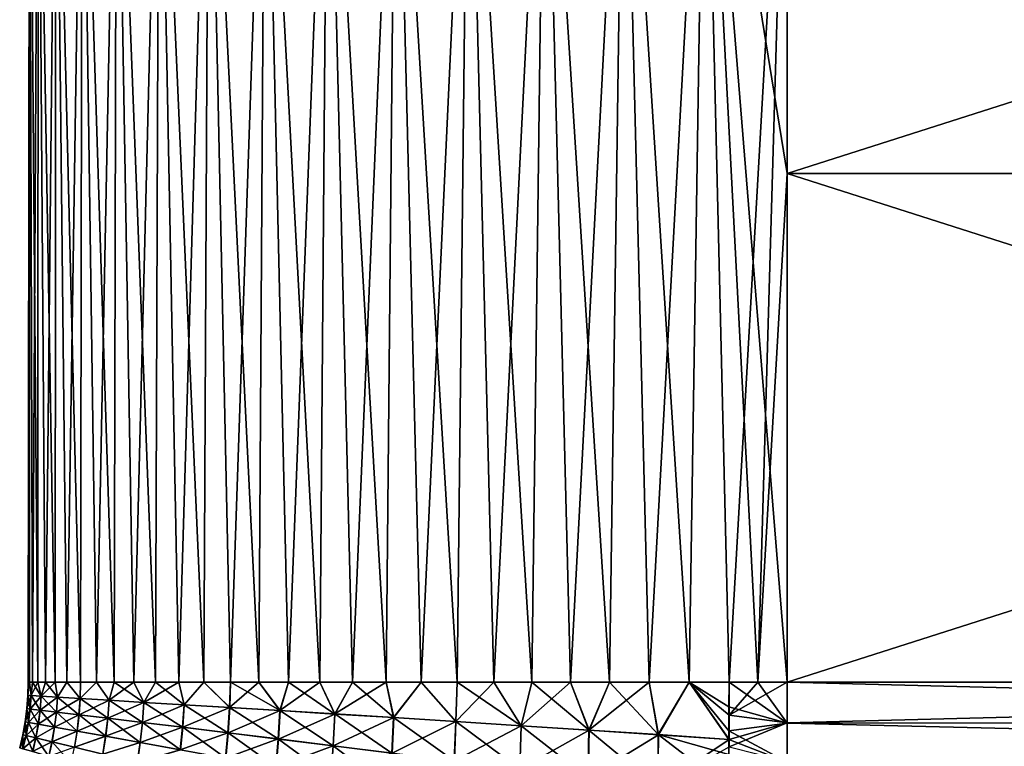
# Model space of a CAD drawing. Header units: millimetres. Extents: x -139 to 106, y -8 to 139.
# Tile 213 of 256: x -41 to -15, y 101 to 120. Entities that reach past the tile are written whole.
import ezdxf

# ---------------------------------------------------------------- set-up
doc = ezdxf.new("R2010")
doc.units = ezdxf.units.MM
doc.header["$LTSCALE"] = 53.842063
for name, color, linetype in [('28', 7, 'CONTINUOUS'), ('31', 7, 'CONTINUOUS'), ('32', 7, 'CONTINUOUS'), ('42', 7, 'CONTINUOUS'), ('43', 7, 'CONTINUOUS'), ('76', 7, 'CONTINUOUS')]:
    doc.layers.add(name, color=color, linetype=linetype)

msp = doc.modelspace()

# ---------------------------------------------------------------- linework, layer by layer
at = {"layer": '28', "color": 8, "linetype": 'CONTINUOUS'}
for points in [[(21, 116.146, 20), (21, 129.563, 20), (-21, 116.146, 20), (21, 116.146, 20)], [(-21, 116.146, 20), (21, 129.563, 20), (-21, 129.563, 20), (-21, 116.146, 20)], [(21, 102.729, 20), (21, 116.146, 20), (-21, 102.729, 20), (21, 102.729, 20)], [(-21, 102.729, 20), (21, 116.146, 20), (-21, 116.146, 20), (-21, 102.729, 20)], [(21, 101.653, 20), (21, 102.729, 20), (-21, 101.663, 20), (21, 101.653, 20)], [(-21, 101.663, 20), (21, 102.729, 20), (-21, 102.729, 20), (-21, 101.663, 20)], [(-21, 100.638, 20), (21, 101.653, 20), (-21, 101.663, 20), (-21, 100.638, 20)], [(21, 100.618, 20), (21, 101.653, 20), (-21, 100.638, 20), (21, 100.618, 20)]]:
    msp.add_3dface(points, dxfattribs=at)
at = {"layer": '31', "color": 8, "linetype": 'CONTINUOUS'}
for points in [[(-40.972, 102.729, 1.064), (-40.971, 129.563, -1.083), (-41, 102.729, 0), (-40.972, 102.729, 1.064)], [(-41, 102.729, 0), (-40.971, 129.563, -1.083), (-40.972, 102.729, -1.064), (-41, 102.729, 0)], [(-40.971, 129.563, 1.083), (-40.971, 129.563, -1.083), (-40.972, 102.729, 1.064), (-40.971, 129.563, 1.083)], [(-40.887, 102.729, 2.126), (-40.971, 129.563, 1.083), (-40.972, 102.729, 1.064), (-40.887, 102.729, 2.126)], [(-40.972, 102.729, -1.064), (-40.971, 129.563, -1.083), (-40.887, 102.729, -2.126), (-40.972, 102.729, -1.064)], [(-40.737, 129.563, 3.236), (-40.971, 129.563, 1.083), (-40.745, 102.729, 3.186), (-40.737, 129.563, 3.236)], [(-40.745, 102.729, 3.186), (-40.971, 129.563, 1.083), (-40.887, 102.729, 2.126), (-40.745, 102.729, 3.186)], [(-40.971, 129.563, -1.083), (-40.737, 129.563, -3.236), (-40.887, 102.729, -2.126), (-40.971, 129.563, -1.083)], [(-40.887, 102.729, -2.126), (-40.737, 129.563, -3.236), (-40.745, 102.729, -3.186), (-40.887, 102.729, -2.126)], [(-40.546, 102.729, 4.237), (-40.737, 129.563, 3.236), (-40.745, 102.729, 3.186), (-40.546, 102.729, 4.237)], [(-40.745, 102.729, -3.186), (-40.737, 129.563, -3.236), (-40.546, 102.729, -4.237), (-40.745, 102.729, -3.186)], [(-40.271, 129.563, 5.351), (-40.737, 129.563, 3.236), (-40.292, 102.729, 5.275), (-40.271, 129.563, 5.351)], [(-40.292, 102.729, 5.275), (-40.737, 129.563, 3.236), (-40.546, 102.729, 4.237), (-40.292, 102.729, 5.275)], [(-40.737, 129.563, -3.236), (-40.271, 129.563, -5.351), (-40.546, 102.729, -4.237), (-40.737, 129.563, -3.236)], [(-40.546, 102.729, -4.237), (-40.271, 129.563, -5.351), (-40.292, 102.729, -5.276), (-40.546, 102.729, -4.237)], [(-39.983, 102.729, 6.297), (-40.271, 129.563, 5.351), (-40.292, 102.729, 5.275), (-39.983, 102.729, 6.297)], [(-40.292, 102.729, -5.276), (-40.271, 129.563, -5.351), (-39.983, 102.729, -6.297), (-40.292, 102.729, -5.276)], [(-39.58, 129.563, 7.403), (-40.271, 129.563, 5.351), (-39.621, 102.729, 7.3), (-39.58, 129.563, 7.403)], [(-39.621, 102.729, 7.3), (-40.271, 129.563, 5.351), (-39.983, 102.729, 6.297), (-39.621, 102.729, 7.3)], [(-40.271, 129.563, -5.351), (-39.58, 129.563, -7.403), (-39.983, 102.729, -6.297), (-40.271, 129.563, -5.351)], [(-39.983, 102.729, -6.297), (-39.58, 129.563, -7.403), (-39.621, 102.729, -7.3), (-39.983, 102.729, -6.297)], [(-39.205, 102.729, 8.282), (-39.58, 129.563, 7.403), (-39.621, 102.729, 7.3), (-39.205, 102.729, 8.282)], [(-39.621, 102.729, -7.3), (-39.58, 129.563, -7.403), (-39.205, 102.729, -8.283), (-39.621, 102.729, -7.3)], [(-38.671, 129.563, 9.368), (-39.58, 129.563, 7.403), (-38.737, 102.729, 9.242), (-38.671, 129.563, 9.368)], [(-38.737, 102.729, 9.242), (-39.58, 129.563, 7.403), (-39.205, 102.729, 8.282), (-38.737, 102.729, 9.242)], [(-39.58, 129.563, -7.403), (-38.671, 129.563, -9.368), (-39.205, 102.729, -8.283), (-39.58, 129.563, -7.403)], [(-39.205, 102.729, -8.283), (-38.671, 129.563, -9.368), (-38.737, 102.729, -9.242), (-39.205, 102.729, -8.283)], [(-38.218, 102.729, 10.176), (-38.671, 129.563, 9.368), (-38.737, 102.729, 9.242), (-38.218, 102.729, 10.176)], [(-38.737, 102.729, -9.242), (-38.671, 129.563, -9.368), (-38.218, 102.729, -10.177), (-38.737, 102.729, -9.242)], [(-37.554, 129.563, 11.224), (-38.671, 129.563, 9.368), (-37.649, 102.729, 11.083), (-37.554, 129.563, 11.224)], [(-37.649, 102.729, 11.083), (-38.671, 129.563, 9.368), (-38.218, 102.729, 10.176), (-37.649, 102.729, 11.083)], [(-38.671, 129.563, -9.368), (-37.554, 129.563, -11.224), (-38.218, 102.729, -10.177), (-38.671, 129.563, -9.368)], [(-38.218, 102.729, -10.177), (-37.554, 129.563, -11.224), (-37.649, 102.729, -11.083), (-38.218, 102.729, -10.177)], [(-37.033, 102.729, 11.957), (-37.554, 129.563, 11.224), (-37.649, 102.729, 11.083), (-37.033, 102.729, 11.957)], [(-37.649, 102.729, -11.083), (-37.554, 129.563, -11.224), (-37.033, 102.729, -11.957), (-37.649, 102.729, -11.083)], [(-36.244, 129.563, 12.948), (-37.554, 129.563, 11.224), (-36.373, 102.729, 12.794), (-36.244, 129.563, 12.948)], [(-36.373, 102.729, 12.794), (-37.554, 129.563, 11.224), (-37.033, 102.729, 11.957), (-36.373, 102.729, 12.794)], [(-37.554, 129.563, -11.224), (-36.244, 129.563, -12.948), (-37.033, 102.729, -11.957), (-37.554, 129.563, -11.224)], [(-37.033, 102.729, -11.957), (-36.244, 129.563, -12.948), (-36.373, 102.729, -12.794), (-37.033, 102.729, -11.957)], [(-35.67, 102.729, 13.594), (-36.244, 129.563, 12.948), (-36.373, 102.729, 12.794), (-35.67, 102.729, 13.594)], [(-36.373, 102.729, -12.794), (-36.244, 129.563, -12.948), (-35.67, 102.729, -13.594), (-36.373, 102.729, -12.794)], [(-34.754, 129.563, 14.52), (-36.244, 129.563, 12.948), (-34.926, 102.729, 14.356), (-34.754, 129.563, 14.52)], [(-34.926, 102.729, 14.356), (-36.244, 129.563, 12.948), (-35.67, 102.729, 13.594), (-34.926, 102.729, 14.356)], [(-36.244, 129.563, -12.948), (-34.754, 129.563, -14.52), (-35.67, 102.729, -13.594), (-36.244, 129.563, -12.948)], [(-35.67, 102.729, -13.594), (-34.754, 129.563, -14.52), (-34.926, 102.729, -14.356), (-35.67, 102.729, -13.594)], [(-34.141, 102.729, 15.078), (-34.754, 129.563, 14.52), (-34.926, 102.729, 14.356), (-34.141, 102.729, 15.078)], [(-34.926, 102.729, -14.356), (-34.754, 129.563, -14.52), (-34.141, 102.729, -15.078), (-34.926, 102.729, -14.356)], [(-33.104, 129.563, 15.922), (-34.754, 129.563, 14.52), (-33.316, 102.729, 15.758), (-33.104, 129.563, 15.922)], [(-33.316, 102.729, 15.758), (-34.754, 129.563, 14.52), (-34.141, 102.729, 15.078), (-33.316, 102.729, 15.758)], [(-34.754, 129.563, -14.52), (-33.104, 129.563, -15.922), (-34.141, 102.729, -15.078), (-34.754, 129.563, -14.52)], [(-34.141, 102.729, -15.078), (-33.104, 129.563, -15.922), (-33.316, 102.729, -15.758), (-34.141, 102.729, -15.078)], [(-32.456, 102.729, 16.394), (-33.104, 129.563, 15.922), (-33.316, 102.729, 15.758), (-32.456, 102.729, 16.394)], [(-33.316, 102.729, -15.758), (-33.104, 129.563, -15.922), (-32.456, 102.729, -16.394), (-33.316, 102.729, -15.758)], [(-31.312, 129.563, 17.137), (-33.104, 129.563, 15.922), (-31.564, 102.729, 16.982), (-31.312, 129.563, 17.137)], [(-31.564, 102.729, 16.982), (-33.104, 129.563, 15.922), (-32.456, 102.729, 16.394), (-31.564, 102.729, 16.982)], [(-33.104, 129.563, -15.922), (-31.312, 129.563, -17.137), (-32.456, 102.729, -16.394), (-33.104, 129.563, -15.922)], [(-32.456, 102.729, -16.394), (-31.312, 129.563, -17.137), (-31.564, 102.729, -16.982), (-32.456, 102.729, -16.394)], [(-30.644, 102.729, 17.521), (-31.312, 129.563, 17.137), (-31.564, 102.729, 16.982), (-30.644, 102.729, 17.521)], [(-31.564, 102.729, -16.982), (-31.312, 129.563, -17.137), (-30.644, 102.729, -17.521), (-31.564, 102.729, -16.982)], [(-29.398, 129.563, 18.152), (-31.312, 129.563, 17.137), (-29.697, 102.729, 18.01), (-29.398, 129.563, 18.152)], [(-29.697, 102.729, 18.01), (-31.312, 129.563, 17.137), (-30.644, 102.729, 17.521), (-29.697, 102.729, 18.01)], [(-31.312, 129.563, -17.137), (-29.398, 129.563, -18.152), (-30.644, 102.729, -17.521), (-31.312, 129.563, -17.137)], [(-30.644, 102.729, -17.521), (-29.398, 129.563, -18.152), (-29.697, 102.729, -18.01), (-30.644, 102.729, -17.521)], [(-28.724, 102.729, 18.449), (-29.398, 129.563, 18.152), (-29.697, 102.729, 18.01), (-28.724, 102.729, 18.449)], [(-29.697, 102.729, -18.01), (-29.398, 129.563, -18.152), (-28.724, 102.729, -18.448), (-29.697, 102.729, -18.01)], [(-27.386, 129.563, 18.953), (-29.398, 129.563, 18.152), (-27.727, 102.729, 18.835), (-27.386, 129.563, 18.953)], [(-27.727, 102.729, 18.835), (-29.398, 129.563, 18.152), (-28.724, 102.729, 18.449), (-27.727, 102.729, 18.835)], [(-29.398, 129.563, -18.152), (-27.386, 129.563, -18.953), (-28.724, 102.729, -18.448), (-29.398, 129.563, -18.152)], [(-28.724, 102.729, -18.448), (-27.386, 129.563, -18.953), (-27.728, 102.729, -18.835), (-28.724, 102.729, -18.448)], [(-27.728, 102.729, -18.835), (-27.386, 129.563, -18.953), (-26.711, 102.729, -19.167), (-27.728, 102.729, -18.835)], [(-26.71, 102.729, 19.168), (-27.386, 129.563, 18.953), (-27.727, 102.729, 18.835), (-26.71, 102.729, 19.168)], [(-25.3, 129.563, 19.532), (-27.386, 129.563, 18.953), (-25.677, 102.729, 19.446), (-25.3, 129.563, 19.532)], [(-25.677, 102.729, 19.446), (-27.386, 129.563, 18.953), (-26.71, 102.729, 19.168), (-25.677, 102.729, 19.446)], [(-27.386, 129.563, -18.953), (-25.3, 129.563, -19.532), (-26.711, 102.729, -19.167), (-27.386, 129.563, -18.953)], [(-26.711, 102.729, -19.167), (-25.3, 129.563, -19.532), (-25.677, 102.729, -19.446), (-26.711, 102.729, -19.167)], [(-24.631, 102.729, 19.668), (-25.3, 129.563, 19.532), (-25.677, 102.729, 19.446), (-24.631, 102.729, 19.668)], [(-25.677, 102.729, -19.446), (-25.3, 129.563, -19.532), (-24.632, 102.729, -19.668), (-25.677, 102.729, -19.446)], [(-23.163, 129.563, 19.883), (-25.3, 129.563, 19.532), (-23.58, 102.729, 19.833), (-23.163, 129.563, 19.883)], [(-23.58, 102.729, 19.833), (-25.3, 129.563, 19.532), (-24.631, 102.729, 19.668), (-23.58, 102.729, 19.833)], [(-25.3, 129.563, -19.532), (-23.163, 129.563, -19.883), (-24.632, 102.729, -19.668), (-25.3, 129.563, -19.532)], [(-24.632, 102.729, -19.668), (-23.163, 129.563, -19.883), (-23.58, 102.729, -19.833), (-24.632, 102.729, -19.668)], [(-22.529, 102.729, 19.941), (-23.163, 129.563, 19.883), (-23.58, 102.729, 19.833), (-22.529, 102.729, 19.941)], [(-23.58, 102.729, -19.833), (-23.163, 129.563, -19.883), (-22.529, 102.729, -19.941), (-23.58, 102.729, -19.833)], [(-21, 102.729, 20), (-21, 116.146, 20), (-23.163, 129.563, 19.883), (-21, 102.729, 20)], [(-21, 102.729, 20), (-23.163, 129.563, 19.883), (-21.765, 102.729, 19.985), (-21, 102.729, 20)], [(-21, 116.146, 20), (-21, 129.563, 20), (-23.163, 129.563, 19.883), (-21, 116.146, 20)], [(-21.765, 102.729, 19.985), (-23.163, 129.563, 19.883), (-22.529, 102.729, 19.941), (-21.765, 102.729, 19.985)], [(-23.163, 129.563, -19.883), (-21, 129.563, -20), (-22.529, 102.729, -19.941), (-23.163, 129.563, -19.883)], [(-22.529, 102.729, -19.941), (-21, 129.563, -20), (-21.765, 102.729, -19.985), (-22.529, 102.729, -19.941)], [(-21.765, 102.729, -19.985), (-21, 129.563, -20), (-21, 116.146, -20), (-21.765, 102.729, -19.985)], [(-21, 102.729, -20), (-21.765, 102.729, -19.985), (-21, 116.146, -20), (-21, 102.729, -20)]]:
    msp.add_3dface(points, dxfattribs=at)
at = {"layer": '32', "color": 8, "linetype": 'CONTINUOUS'}
for points in [[(-21.765, 102.729, 19.985), (-22.529, 102.729, 19.941), (-22.528, 101.864, 19.942), (-21.765, 102.729, 19.985)], [(-21, 101.663, 20), (-21, 102.729, 20), (-22.528, 101.864, 19.942), (-21, 101.663, 20)], [(-21, 102.729, 20), (-21.765, 102.729, 19.985), (-22.528, 101.864, 19.942), (-21, 102.729, 20)], [(-22.527, 101.22, 19.942), (-21, 101.663, 20), (-22.528, 101.864, 19.942), (-22.527, 101.22, 19.942)], [(-22.526, 101.025, 19.942), (-21, 101.663, 20), (-22.527, 101.22, 19.942), (-22.526, 101.025, 19.942)], [(-21, 100.638, 20), (-21, 101.663, 20), (-22.526, 101.025, 19.942), (-21, 100.638, 20)]]:
    msp.add_3dface(points, dxfattribs=at)
at = {"layer": '42', "color": 8, "linetype": 'CONTINUOUS'}
for points in [[(-21, 116.146, -20), (-21, 129.563, -20), (21, 116.146, -20), (-21, 116.146, -20)], [(-21, 129.563, -20), (21, 129.563, -20), (21, 116.146, -20), (-21, 129.563, -20)], [(-21, 102.729, -20), (-21, 116.146, -20), (21, 102.729, -20), (-21, 102.729, -20)], [(21, 102.729, -20), (-21, 116.146, -20), (21, 116.146, -20), (21, 102.729, -20)], [(-21, 101.653, -20), (-21, 102.729, -20), (21, 101.663, -20), (-21, 101.653, -20)], [(21, 101.663, -20), (-21, 102.729, -20), (21, 102.729, -20), (21, 101.663, -20)], [(21, 100.637, -20), (-21, 101.653, -20), (21, 101.663, -20), (21, 100.637, -20)], [(-21, 100.618, -20), (-21, 101.653, -20), (21, 100.637, -20), (-21, 100.618, -20)]]:
    msp.add_3dface(points, dxfattribs=at)
at = {"layer": '43', "color": 8, "linetype": 'CONTINUOUS'}
for points in [[(-22.529, 102.729, -19.941), (-21, 101.653, -20), (-22.53, 102.08, -19.941), (-22.529, 102.729, -19.941)], [(-22.529, 102.729, -19.941), (-21.765, 102.729, -19.985), (-21, 101.653, -20), (-22.529, 102.729, -19.941)], [(-21.765, 102.729, -19.985), (-21, 102.729, -20), (-21, 101.653, -20), (-21.765, 102.729, -19.985)], [(-22.53, 102.08, -19.941), (-21, 101.653, -20), (-22.532, 101.445, -19.941), (-22.53, 102.08, -19.941)], [(-21, 101.653, -20), (-21, 100.618, -20), (-22.532, 101.445, -19.941), (-21, 101.653, -20)], [(-22.532, 101.445, -19.941), (-21, 100.618, -20), (-22.532, 101.222, -19.941), (-22.532, 101.445, -19.941)], [(-22.532, 101.222, -19.941), (-21, 100.618, -20), (-22.533, 100.825, -19.941), (-22.532, 101.222, -19.941)]]:
    msp.add_3dface(points, dxfattribs=at)
at = {"layer": '76', "color": 8, "linetype": 'CONTINUOUS'}
for points in [[(-40.972, 102.729, 1.064), (-41, 102.729, 0), (-41.009, 102.381, 0.003), (-40.972, 102.729, 1.064)], [(-40.921, 102.376, 1.871), (-40.972, 102.729, 1.064), (-41.009, 102.381, 0.003), (-40.921, 102.376, 1.871)], [(-41, 102.729, 0), (-40.972, 102.729, -1.064), (-41.009, 102.381, 0.003), (-41, 102.729, 0)], [(-41.009, 102.381, 0.003), (-40.972, 102.729, -1.064), (-40.922, 102.376, -1.865), (-41.009, 102.381, 0.003)], [(-40.887, 102.729, 2.126), (-40.972, 102.729, 1.064), (-40.921, 102.376, 1.871), (-40.887, 102.729, 2.126)], [(-40.972, 102.729, -1.064), (-40.887, 102.729, -2.126), (-40.922, 102.376, -1.865), (-40.972, 102.729, -1.064)], [(-40.887, 102.729, -2.126), (-40.745, 102.729, -3.186), (-40.922, 102.376, -1.865), (-40.887, 102.729, -2.126)], [(-40.922, 102.376, -1.865), (-40.745, 102.729, -3.186), (-40.661, 102.36, -3.716), (-40.922, 102.376, -1.865)], [(-40.66, 102.36, 3.722), (-40.887, 102.729, 2.126), (-40.921, 102.376, 1.871), (-40.66, 102.36, 3.722)], [(-40.745, 102.729, 3.186), (-40.887, 102.729, 2.126), (-40.66, 102.36, 3.722), (-40.745, 102.729, 3.186)], [(-40.546, 102.729, 4.237), (-40.745, 102.729, 3.186), (-40.66, 102.36, 3.722), (-40.546, 102.729, 4.237)], [(-40.745, 102.729, -3.186), (-40.546, 102.729, -4.237), (-40.661, 102.36, -3.716), (-40.745, 102.729, -3.186)], [(-40.546, 102.729, -4.237), (-40.292, 102.729, -5.276), (-40.661, 102.36, -3.716), (-40.546, 102.729, -4.237)], [(-40.661, 102.36, -3.716), (-40.292, 102.729, -5.276), (-40.23, 102.335, -5.535), (-40.661, 102.36, -3.716)], [(-40.228, 102.335, 5.54), (-40.546, 102.729, 4.237), (-40.66, 102.36, 3.722), (-40.228, 102.335, 5.54)], [(-40.292, 102.729, 5.275), (-40.546, 102.729, 4.237), (-40.228, 102.335, 5.54), (-40.292, 102.729, 5.275)], [(-39.983, 102.729, 6.297), (-40.292, 102.729, 5.275), (-40.228, 102.335, 5.54), (-39.983, 102.729, 6.297)], [(-40.292, 102.729, -5.276), (-39.983, 102.729, -6.297), (-40.23, 102.335, -5.535), (-40.292, 102.729, -5.276)], [(-40.23, 102.335, -5.535), (-39.983, 102.729, -6.297), (-39.632, 102.299, -7.305), (-40.23, 102.335, -5.535)], [(-39.63, 102.299, 7.31), (-39.983, 102.729, 6.297), (-40.228, 102.335, 5.54), (-39.63, 102.299, 7.31)], [(-39.621, 102.729, 7.3), (-39.983, 102.729, 6.297), (-39.63, 102.299, 7.31), (-39.621, 102.729, 7.3)], [(-39.983, 102.729, -6.297), (-39.621, 102.729, -7.3), (-39.632, 102.299, -7.305), (-39.983, 102.729, -6.297)], [(-39.621, 102.729, -7.3), (-39.205, 102.729, -8.283), (-39.632, 102.299, -7.305), (-39.621, 102.729, -7.3)], [(-39.632, 102.299, -7.305), (-39.205, 102.729, -8.283), (-38.871, 102.254, -9.009), (-39.632, 102.299, -7.305)], [(-39.205, 102.729, 8.282), (-39.621, 102.729, 7.3), (-39.63, 102.299, 7.31), (-39.205, 102.729, 8.282)], [(-38.868, 102.254, 9.014), (-39.205, 102.729, 8.282), (-39.63, 102.299, 7.31), (-38.868, 102.254, 9.014)], [(-38.737, 102.729, 9.242), (-39.205, 102.729, 8.282), (-38.868, 102.254, 9.014), (-38.737, 102.729, 9.242)], [(-39.205, 102.729, -8.283), (-38.737, 102.729, -9.242), (-38.871, 102.254, -9.009), (-39.205, 102.729, -8.283)], [(-38.737, 102.729, -9.242), (-38.218, 102.729, -10.177), (-38.871, 102.254, -9.009), (-38.737, 102.729, -9.242)], [(-38.871, 102.254, -9.009), (-38.218, 102.729, -10.177), (-37.954, 102.199, -10.635), (-38.871, 102.254, -9.009)], [(-37.951, 102.199, 10.639), (-38.737, 102.729, 9.242), (-38.868, 102.254, 9.014), (-37.951, 102.199, 10.639)], [(-38.218, 102.729, 10.176), (-38.737, 102.729, 9.242), (-37.951, 102.199, 10.639), (-38.218, 102.729, 10.176)], [(-37.649, 102.729, 11.083), (-38.218, 102.729, 10.176), (-37.951, 102.199, 10.639), (-37.649, 102.729, 11.083)], [(-38.218, 102.729, -10.177), (-37.649, 102.729, -11.083), (-37.954, 102.199, -10.635), (-38.218, 102.729, -10.177)], [(-37.649, 102.729, -11.083), (-37.033, 102.729, -11.957), (-37.954, 102.199, -10.635), (-37.649, 102.729, -11.083)], [(-37.954, 102.199, -10.635), (-37.033, 102.729, -11.957), (-36.892, 102.135, -12.167), (-37.954, 102.199, -10.635)], [(-36.889, 102.135, 12.172), (-37.649, 102.729, 11.083), (-37.951, 102.199, 10.639), (-36.889, 102.135, 12.172)], [(-37.033, 102.729, 11.957), (-37.649, 102.729, 11.083), (-36.889, 102.135, 12.172), (-37.033, 102.729, 11.957)], [(-36.373, 102.729, 12.794), (-37.033, 102.729, 11.957), (-36.889, 102.135, 12.172), (-36.373, 102.729, 12.794)], [(-37.033, 102.729, -11.957), (-36.373, 102.729, -12.794), (-36.892, 102.135, -12.167), (-37.033, 102.729, -11.957)], [(-36.892, 102.135, -12.167), (-36.373, 102.729, -12.794), (-35.692, 102.063, -13.593), (-36.892, 102.135, -12.167)], [(-35.689, 102.062, 13.597), (-36.373, 102.729, 12.794), (-36.889, 102.135, 12.172), (-35.689, 102.062, 13.597)], [(-35.67, 102.729, 13.594), (-36.373, 102.729, 12.794), (-35.689, 102.062, 13.597), (-35.67, 102.729, 13.594)], [(-36.373, 102.729, -12.794), (-35.67, 102.729, -13.594), (-35.692, 102.063, -13.593), (-36.373, 102.729, -12.794)], [(-35.67, 102.729, -13.594), (-34.926, 102.729, -14.356), (-35.692, 102.063, -13.593), (-35.67, 102.729, -13.594)], [(-35.692, 102.063, -13.593), (-34.926, 102.729, -14.356), (-34.365, 101.981, -14.9), (-35.692, 102.063, -13.593)], [(-34.361, 101.981, 14.904), (-35.67, 102.729, 13.594), (-35.689, 102.062, 13.597), (-34.361, 101.981, 14.904)], [(-34.926, 102.729, 14.356), (-35.67, 102.729, 13.594), (-34.361, 101.981, 14.904), (-34.926, 102.729, 14.356)], [(-34.141, 102.729, 15.078), (-34.926, 102.729, 14.356), (-34.361, 101.981, 14.904), (-34.141, 102.729, 15.078)], [(-34.926, 102.729, -14.356), (-34.141, 102.729, -15.078), (-34.365, 101.981, -14.9), (-34.926, 102.729, -14.356)], [(-34.141, 102.729, -15.078), (-33.316, 102.729, -15.758), (-34.365, 101.981, -14.9), (-34.141, 102.729, -15.078)], [(-34.365, 101.981, -14.9), (-33.316, 102.729, -15.758), (-32.921, 101.893, -16.077), (-34.365, 101.981, -14.9)], [(-32.917, 101.892, 16.081), (-34.141, 102.729, 15.078), (-34.361, 101.981, 14.904), (-32.917, 101.892, 16.081)], [(-33.316, 102.729, 15.758), (-34.141, 102.729, 15.078), (-32.917, 101.892, 16.081), (-33.316, 102.729, 15.758)], [(-32.456, 102.729, 16.394), (-33.316, 102.729, 15.758), (-32.917, 101.892, 16.081), (-32.456, 102.729, 16.394)], [(-33.316, 102.729, -15.758), (-32.456, 102.729, -16.394), (-32.921, 101.893, -16.077), (-33.316, 102.729, -15.758)], [(-32.456, 102.729, -16.394), (-31.564, 102.729, -16.982), (-32.921, 101.893, -16.077), (-32.456, 102.729, -16.394)], [(-32.921, 101.893, -16.077), (-31.564, 102.729, -16.982), (-31.372, 101.796, -17.116), (-32.921, 101.893, -16.077)], [(-31.368, 101.796, 17.118), (-32.456, 102.729, 16.394), (-32.917, 101.892, 16.081), (-31.368, 101.796, 17.118)], [(-31.564, 102.729, 16.982), (-32.456, 102.729, 16.394), (-31.368, 101.796, 17.118), (-31.564, 102.729, 16.982)], [(-30.644, 102.729, 17.521), (-31.564, 102.729, 16.982), (-31.368, 101.796, 17.118), (-30.644, 102.729, 17.521)], [(-31.564, 102.729, -16.982), (-30.644, 102.729, -17.521), (-31.372, 101.796, -17.116), (-31.564, 102.729, -16.982)], [(-31.372, 101.796, -17.116), (-30.644, 102.729, -17.521), (-29.73, 101.693, -18.005), (-31.372, 101.796, -17.116)], [(-29.726, 101.693, 18.008), (-30.644, 102.729, 17.521), (-31.368, 101.796, 17.118), (-29.726, 101.693, 18.008)], [(-29.697, 102.729, 18.01), (-30.644, 102.729, 17.521), (-29.726, 101.693, 18.008), (-29.697, 102.729, 18.01)], [(-30.644, 102.729, -17.521), (-29.697, 102.729, -18.01), (-29.73, 101.693, -18.005), (-30.644, 102.729, -17.521)], [(-29.697, 102.729, -18.01), (-28.724, 102.729, -18.448), (-29.73, 101.693, -18.005), (-29.697, 102.729, -18.01)], [(-29.73, 101.693, -18.005), (-28.724, 102.729, -18.448), (-28.008, 101.583, -18.738), (-29.73, 101.693, -18.005)], [(-28.004, 101.583, 18.74), (-29.697, 102.729, 18.01), (-29.726, 101.693, 18.008), (-28.004, 101.583, 18.74)], [(-28.724, 102.729, 18.449), (-29.697, 102.729, 18.01), (-28.004, 101.583, 18.74), (-28.724, 102.729, 18.449)], [(-27.727, 102.729, 18.835), (-28.724, 102.729, 18.449), (-28.004, 101.583, 18.74), (-27.727, 102.729, 18.835)], [(-28.724, 102.729, -18.448), (-27.728, 102.729, -18.835), (-28.008, 101.583, -18.738), (-28.724, 102.729, -18.448)], [(-27.728, 102.729, -18.835), (-26.711, 102.729, -19.167), (-28.008, 101.583, -18.738), (-27.728, 102.729, -18.835)], [(-28.008, 101.583, -18.738), (-26.711, 102.729, -19.167), (-26.223, 101.468, -19.308), (-28.008, 101.583, -18.738)], [(-26.218, 101.468, 19.309), (-27.727, 102.729, 18.835), (-28.004, 101.583, 18.74), (-26.218, 101.468, 19.309)], [(-26.71, 102.729, 19.168), (-27.727, 102.729, 18.835), (-26.218, 101.468, 19.309), (-26.71, 102.729, 19.168)], [(-26.711, 102.729, -19.167), (-25.677, 102.729, -19.446), (-26.223, 101.468, -19.308), (-26.711, 102.729, -19.167)], [(-25.677, 102.729, 19.446), (-26.71, 102.729, 19.168), (-26.218, 101.468, 19.309), (-25.677, 102.729, 19.446)], [(-25.677, 102.729, -19.446), (-24.632, 102.729, -19.668), (-26.223, 101.468, -19.308), (-25.677, 102.729, -19.446)], [(-26.223, 101.468, -19.308), (-24.632, 102.729, -19.668), (-24.392, 101.348, -19.71), (-26.223, 101.468, -19.308)], [(-24.386, 101.347, 19.711), (-25.677, 102.729, 19.446), (-26.218, 101.468, 19.309), (-24.386, 101.347, 19.711)], [(-24.631, 102.729, 19.668), (-25.677, 102.729, 19.446), (-24.386, 101.347, 19.711), (-24.631, 102.729, 19.668)], [(-24.632, 102.729, -19.668), (-23.58, 102.729, -19.833), (-24.392, 101.348, -19.71), (-24.632, 102.729, -19.668)], [(-23.58, 102.729, 19.833), (-24.631, 102.729, 19.668), (-24.386, 101.347, 19.711), (-23.58, 102.729, 19.833)], [(-23.58, 102.729, -19.833), (-22.532, 101.222, -19.941), (-24.392, 101.348, -19.71), (-23.58, 102.729, -19.833)], [(-22.527, 101.22, 19.942), (-23.58, 102.729, 19.833), (-24.386, 101.347, 19.711), (-22.527, 101.22, 19.942)], [(-22.527, 101.22, 19.942), (-22.528, 101.864, 19.942), (-23.58, 102.729, 19.833), (-22.527, 101.22, 19.942)], [(-22.529, 102.729, 19.941), (-23.58, 102.729, 19.833), (-22.528, 101.864, 19.942), (-22.529, 102.729, 19.941)], [(-23.58, 102.729, -19.833), (-22.529, 102.729, -19.941), (-22.53, 102.08, -19.941), (-23.58, 102.729, -19.833)], [(-23.58, 102.729, -19.833), (-22.53, 102.08, -19.941), (-22.532, 101.445, -19.941), (-23.58, 102.729, -19.833)], [(-23.58, 102.729, -19.833), (-22.532, 101.445, -19.941), (-22.532, 101.222, -19.941), (-23.58, 102.729, -19.833)], [(-40.921, 102.376, 1.871), (-41.009, 102.381, 0.003), (-41.036, 102.033, 0.004), (-40.921, 102.376, 1.871)], [(-41.036, 102.033, 0.004), (-41.009, 102.381, 0.003), (-40.949, 102.023, -1.867), (-41.036, 102.033, 0.004)], [(-40.948, 102.023, 1.874), (-40.921, 102.376, 1.871), (-41.036, 102.033, 0.004), (-40.948, 102.023, 1.874)], [(-41.009, 102.381, 0.003), (-40.922, 102.376, -1.865), (-40.949, 102.023, -1.867), (-41.009, 102.381, 0.003)], [(-40.949, 102.023, -1.867), (-40.922, 102.376, -1.865), (-40.689, 101.992, -3.721), (-40.949, 102.023, -1.867)], [(-40.66, 102.36, 3.722), (-40.921, 102.376, 1.871), (-40.948, 102.023, 1.874), (-40.66, 102.36, 3.722)], [(-40.688, 101.992, 3.729), (-40.66, 102.36, 3.722), (-40.948, 102.023, 1.874), (-40.688, 101.992, 3.729)], [(-40.922, 102.376, -1.865), (-40.661, 102.36, -3.716), (-40.689, 101.992, -3.721), (-40.922, 102.376, -1.865)], [(-40.689, 101.992, -3.721), (-40.661, 102.36, -3.716), (-40.26, 101.941, -5.542), (-40.689, 101.992, -3.721)], [(-40.228, 102.335, 5.54), (-40.66, 102.36, 3.722), (-40.688, 101.992, 3.729), (-40.228, 102.335, 5.54)], [(-40.258, 101.941, 5.55), (-40.228, 102.335, 5.54), (-40.688, 101.992, 3.729), (-40.258, 101.941, 5.55)], [(-40.661, 102.36, -3.716), (-40.23, 102.335, -5.535), (-40.26, 101.941, -5.542), (-40.661, 102.36, -3.716)], [(-40.26, 101.941, -5.542), (-40.23, 102.335, -5.535), (-39.664, 101.87, -7.314), (-40.26, 101.941, -5.542)], [(-39.63, 102.299, 7.31), (-40.228, 102.335, 5.54), (-40.258, 101.941, 5.55), (-39.63, 102.299, 7.31)], [(-39.662, 101.87, 7.321), (-39.63, 102.299, 7.31), (-40.258, 101.941, 5.55), (-39.662, 101.87, 7.321)], [(-40.23, 102.335, -5.535), (-39.632, 102.299, -7.305), (-39.664, 101.87, -7.314), (-40.23, 102.335, -5.535)], [(-39.664, 101.87, -7.314), (-39.632, 102.299, -7.305), (-38.906, 101.779, -9.021), (-39.664, 101.87, -7.314)], [(-38.868, 102.254, 9.014), (-39.63, 102.299, 7.31), (-39.662, 101.87, 7.321), (-38.868, 102.254, 9.014)], [(-39.632, 102.299, -7.305), (-38.871, 102.254, -9.009), (-38.906, 101.779, -9.021), (-39.632, 102.299, -7.305)], [(-41.036, 102.033, 0.004), (-40.949, 102.023, -1.867), (-41.081, 101.687, 0.003), (-41.036, 102.033, 0.004)], [(-40.994, 101.671, 1.877), (-41.036, 102.033, 0.004), (-41.081, 101.687, 0.003), (-40.994, 101.671, 1.877)], [(-41.081, 101.687, 0.003), (-40.949, 102.023, -1.867), (-40.994, 101.671, -1.871), (-41.081, 101.687, 0.003)], [(-40.948, 102.023, 1.874), (-41.036, 102.033, 0.004), (-40.994, 101.671, 1.877), (-40.948, 102.023, 1.874)], [(-40.735, 101.625, 3.734), (-40.948, 102.023, 1.874), (-40.994, 101.671, 1.877), (-40.735, 101.625, 3.734)], [(-40.949, 102.023, -1.867), (-40.689, 101.992, -3.721), (-40.994, 101.671, -1.871), (-40.949, 102.023, -1.867)], [(-40.688, 101.992, 3.729), (-40.948, 102.023, 1.874), (-40.735, 101.625, 3.734), (-40.688, 101.992, 3.729)], [(-38.903, 101.779, 9.027), (-38.868, 102.254, 9.014), (-39.662, 101.87, 7.321), (-38.903, 101.779, 9.027)], [(-38.906, 101.779, -9.021), (-38.871, 102.254, -9.009), (-37.993, 101.67, -10.648), (-38.906, 101.779, -9.021)], [(-37.951, 102.199, 10.639), (-38.868, 102.254, 9.014), (-38.903, 101.779, 9.027), (-37.951, 102.199, 10.639)], [(-37.989, 101.669, 10.654), (-37.951, 102.199, 10.639), (-38.903, 101.779, 9.027), (-37.989, 101.669, 10.654)], [(-38.871, 102.254, -9.009), (-37.954, 102.199, -10.635), (-37.993, 101.67, -10.648), (-38.871, 102.254, -9.009)], [(-37.993, 101.67, -10.648), (-37.954, 102.199, -10.635), (-36.933, 101.542, -12.181), (-37.993, 101.67, -10.648)], [(-36.889, 102.135, 12.172), (-37.951, 102.199, 10.639), (-37.989, 101.669, 10.654), (-36.889, 102.135, 12.172)], [(-36.929, 101.541, 12.187), (-36.889, 102.135, 12.172), (-37.989, 101.669, 10.654), (-36.929, 101.541, 12.187)], [(-37.954, 102.199, -10.635), (-36.892, 102.135, -12.167), (-36.933, 101.542, -12.181), (-37.954, 102.199, -10.635)], [(-36.933, 101.542, -12.181), (-36.892, 102.135, -12.167), (-35.736, 101.396, -13.608), (-36.933, 101.542, -12.181)], [(-35.689, 102.062, 13.597), (-36.889, 102.135, 12.172), (-36.929, 101.541, 12.187), (-35.689, 102.062, 13.597)], [(-35.731, 101.395, 13.614), (-35.689, 102.062, 13.597), (-36.929, 101.541, 12.187), (-35.731, 101.395, 13.614)], [(-36.892, 102.135, -12.167), (-35.692, 102.063, -13.593), (-35.736, 101.396, -13.608), (-36.892, 102.135, -12.167)], [(-35.736, 101.396, -13.608), (-35.692, 102.063, -13.593), (-34.411, 101.234, -14.914), (-35.736, 101.396, -13.608)], [(-34.361, 101.981, 14.904), (-35.689, 102.062, 13.597), (-35.731, 101.395, 13.614), (-34.361, 101.981, 14.904)], [(-35.692, 102.063, -13.593), (-34.365, 101.981, -14.9), (-34.411, 101.234, -14.914), (-35.692, 102.063, -13.593)], [(-40.994, 101.671, -1.871), (-40.689, 101.992, -3.721), (-40.736, 101.625, -3.728), (-40.994, 101.671, -1.871)], [(-40.689, 101.992, -3.721), (-40.26, 101.941, -5.542), (-40.736, 101.625, -3.728), (-40.689, 101.992, -3.721)], [(-40.736, 101.625, -3.728), (-40.26, 101.941, -5.542), (-40.309, 101.548, -5.552), (-40.736, 101.625, -3.728)], [(-40.308, 101.548, 5.558), (-40.688, 101.992, 3.729), (-40.735, 101.625, 3.734), (-40.308, 101.548, 5.558)], [(-40.258, 101.941, 5.55), (-40.688, 101.992, 3.729), (-40.308, 101.548, 5.558), (-40.258, 101.941, 5.55)], [(-40.26, 101.941, -5.542), (-39.664, 101.87, -7.314), (-40.309, 101.548, -5.552), (-40.26, 101.941, -5.542)], [(-40.309, 101.548, -5.552), (-39.664, 101.87, -7.314), (-39.716, 101.442, -7.327), (-40.309, 101.548, -5.552)], [(-39.714, 101.442, 7.333), (-40.258, 101.941, 5.55), (-40.308, 101.548, 5.558), (-39.714, 101.442, 7.333)], [(-39.662, 101.87, 7.321), (-40.258, 101.941, 5.55), (-39.714, 101.442, 7.333), (-39.662, 101.87, 7.321)], [(-39.664, 101.87, -7.314), (-38.906, 101.779, -9.021), (-39.716, 101.442, -7.327), (-39.664, 101.87, -7.314)], [(-39.716, 101.442, -7.327), (-38.906, 101.779, -9.021), (-38.961, 101.306, -9.037), (-39.716, 101.442, -7.327)], [(-38.958, 101.305, 9.042), (-39.662, 101.87, 7.321), (-39.714, 101.442, 7.333), (-38.958, 101.305, 9.042)], [(-38.903, 101.779, 9.027), (-39.662, 101.87, 7.321), (-38.958, 101.305, 9.042), (-38.903, 101.779, 9.027)], [(-38.906, 101.779, -9.021), (-37.993, 101.67, -10.648), (-38.961, 101.306, -9.037), (-38.906, 101.779, -9.021)], [(-38.048, 101.141, 10.671), (-38.903, 101.779, 9.027), (-38.958, 101.305, 9.042), (-38.048, 101.141, 10.671)], [(-37.989, 101.669, 10.654), (-38.903, 101.779, 9.027), (-38.048, 101.141, 10.671), (-37.989, 101.669, 10.654)], [(-34.405, 101.233, 14.919), (-34.361, 101.981, 14.904), (-35.731, 101.395, 13.614), (-34.405, 101.233, 14.919)], [(-34.411, 101.234, -14.914), (-34.365, 101.981, -14.9), (-32.967, 101.056, -16.091), (-34.411, 101.234, -14.914)], [(-32.917, 101.892, 16.081), (-34.361, 101.981, 14.904), (-34.405, 101.233, 14.919), (-32.917, 101.892, 16.081)], [(-32.961, 101.055, 16.095), (-32.917, 101.892, 16.081), (-34.405, 101.233, 14.919), (-32.961, 101.055, 16.095)], [(-34.365, 101.981, -14.9), (-32.921, 101.893, -16.077), (-32.967, 101.056, -16.091), (-34.365, 101.981, -14.9)], [(-32.967, 101.056, -16.091), (-32.921, 101.893, -16.077), (-31.418, 100.863, -17.127), (-32.967, 101.056, -16.091)], [(-31.368, 101.796, 17.118), (-32.917, 101.892, 16.081), (-32.961, 101.055, 16.095), (-31.368, 101.796, 17.118)], [(-31.412, 100.862, 17.131), (-31.368, 101.796, 17.118), (-32.961, 101.055, 16.095), (-31.412, 100.862, 17.131)], [(-32.921, 101.893, -16.077), (-31.372, 101.796, -17.116), (-31.418, 100.863, -17.127), (-32.921, 101.893, -16.077)], [(-31.418, 100.863, -17.127), (-31.372, 101.796, -17.116), (-29.773, 100.656, -18.014), (-31.418, 100.863, -17.127)], [(-29.726, 101.693, 18.008), (-31.368, 101.796, 17.118), (-31.412, 100.862, 17.131), (-29.726, 101.693, 18.008)], [(-31.372, 101.796, -17.116), (-29.73, 101.693, -18.005), (-29.773, 100.656, -18.014), (-31.372, 101.796, -17.116)], [(-40.994, 101.671, 1.877), (-41.081, 101.687, 0.003), (-41.145, 101.343, 0.003), (-40.994, 101.671, 1.877)], [(-41.145, 101.343, 0.003), (-41.081, 101.687, 0.003), (-41.059, 101.323, -1.874), (-41.145, 101.343, 0.003)], [(-41.058, 101.323, 1.88), (-40.994, 101.671, 1.877), (-41.145, 101.343, 0.003), (-41.058, 101.323, 1.88)], [(-41.081, 101.687, 0.003), (-40.994, 101.671, -1.871), (-41.059, 101.323, -1.874), (-41.081, 101.687, 0.003)], [(-41.059, 101.323, -1.874), (-40.994, 101.671, -1.871), (-40.802, 101.261, -3.734), (-41.059, 101.323, -1.874)], [(-40.735, 101.625, 3.734), (-40.994, 101.671, 1.877), (-41.058, 101.323, 1.88), (-40.735, 101.625, 3.734)], [(-40.801, 101.261, 3.741), (-40.735, 101.625, 3.734), (-41.058, 101.323, 1.88), (-40.801, 101.261, 3.741)], [(-40.994, 101.671, -1.871), (-40.736, 101.625, -3.728), (-40.802, 101.261, -3.734), (-40.994, 101.671, -1.871)], [(-40.736, 101.625, -3.728), (-40.309, 101.548, -5.552), (-40.802, 101.261, -3.734), (-40.736, 101.625, -3.728)], [(-40.802, 101.261, -3.734), (-40.309, 101.548, -5.552), (-40.377, 101.159, -5.562), (-40.802, 101.261, -3.734)], [(-40.308, 101.548, 5.558), (-40.735, 101.625, 3.734), (-40.801, 101.261, 3.741), (-40.308, 101.548, 5.558)], [(-40.375, 101.158, 5.568), (-40.308, 101.548, 5.558), (-40.801, 101.261, 3.741), (-40.375, 101.158, 5.568)], [(-40.309, 101.548, -5.552), (-39.716, 101.442, -7.327), (-40.377, 101.159, -5.562), (-40.309, 101.548, -5.552)], [(-39.714, 101.442, 7.333), (-40.308, 101.548, 5.558), (-40.375, 101.158, 5.568), (-39.714, 101.442, 7.333)], [(-38.961, 101.306, -9.037), (-37.993, 101.67, -10.648), (-38.051, 101.141, -10.666), (-38.961, 101.306, -9.037)], [(-37.993, 101.67, -10.648), (-36.933, 101.542, -12.181), (-38.051, 101.141, -10.666), (-37.993, 101.67, -10.648)], [(-38.051, 101.141, -10.666), (-36.933, 101.542, -12.181), (-36.994, 100.949, -12.202), (-38.051, 101.141, -10.666)], [(-36.99, 100.949, 12.206), (-37.989, 101.669, 10.654), (-38.048, 101.141, 10.671), (-36.99, 100.949, 12.206)], [(-36.929, 101.541, 12.187), (-37.989, 101.669, 10.654), (-36.99, 100.949, 12.206), (-36.929, 101.541, 12.187)], [(-36.933, 101.542, -12.181), (-35.736, 101.396, -13.608), (-36.994, 100.949, -12.202), (-36.933, 101.542, -12.181)], [(-35.795, 100.73, 13.634), (-36.929, 101.541, 12.187), (-36.99, 100.949, 12.206), (-35.795, 100.73, 13.634)], [(-35.731, 101.395, 13.614), (-36.929, 101.541, 12.187), (-35.795, 100.73, 13.634), (-35.731, 101.395, 13.614)], [(-29.767, 100.655, 18.017), (-29.726, 101.693, 18.008), (-31.412, 100.862, 17.131), (-29.767, 100.655, 18.017)], [(-29.773, 100.656, -18.014), (-29.73, 101.693, -18.005), (-28.046, 100.436, -18.744), (-29.773, 100.656, -18.014)], [(-28.004, 101.583, 18.74), (-29.726, 101.693, 18.008), (-29.767, 100.655, 18.017), (-28.004, 101.583, 18.74)], [(-28.039, 100.436, 18.746), (-28.004, 101.583, 18.74), (-29.767, 100.655, 18.017), (-28.039, 100.436, 18.746)], [(-29.73, 101.693, -18.005), (-28.008, 101.583, -18.738), (-28.046, 100.436, -18.744), (-29.73, 101.693, -18.005)], [(-28.046, 100.436, -18.744), (-28.008, 101.583, -18.738), (-26.252, 100.206, -19.31), (-28.046, 100.436, -18.744)], [(-26.218, 101.468, 19.309), (-28.004, 101.583, 18.74), (-28.039, 100.436, 18.746), (-26.218, 101.468, 19.309)], [(-28.008, 101.583, -18.738), (-26.223, 101.468, -19.308), (-26.252, 100.206, -19.31), (-28.008, 101.583, -18.738)], [(-41.145, 101.343, 0.003), (-41.059, 101.323, -1.874), (-41.227, 101.004, 0.003), (-41.145, 101.343, 0.003)], [(-41.141, 100.978, 1.883), (-41.145, 101.343, 0.003), (-41.227, 101.004, 0.003), (-41.141, 100.978, 1.883)], [(-41.227, 101.004, 0.003), (-41.059, 101.323, -1.874), (-41.141, 100.978, -1.877), (-41.227, 101.004, 0.003)], [(-41.058, 101.323, 1.88), (-41.145, 101.343, 0.003), (-41.141, 100.978, 1.883), (-41.058, 101.323, 1.88)], [(-40.884, 100.9, 3.747), (-41.058, 101.323, 1.88), (-41.141, 100.978, 1.883), (-40.884, 100.9, 3.747)], [(-41.059, 101.323, -1.874), (-40.802, 101.261, -3.734), (-41.141, 100.978, -1.877), (-41.059, 101.323, -1.874)], [(-41.141, 100.978, -1.877), (-40.802, 101.261, -3.734), (-40.885, 100.901, -3.741), (-41.141, 100.978, -1.877)], [(-40.801, 101.261, 3.741), (-41.058, 101.323, 1.88), (-40.884, 100.9, 3.747), (-40.801, 101.261, 3.741)], [(-40.802, 101.261, -3.734), (-40.377, 101.159, -5.562), (-40.885, 100.901, -3.741), (-40.802, 101.261, -3.734)], [(-40.46, 100.772, 5.577), (-40.801, 101.261, 3.741), (-40.884, 100.9, 3.747), (-40.46, 100.772, 5.577)], [(-40.375, 101.158, 5.568), (-40.801, 101.261, 3.741), (-40.46, 100.772, 5.577), (-40.375, 101.158, 5.568)], [(-40.377, 101.159, -5.562), (-39.716, 101.442, -7.327), (-39.786, 101.017, -7.34), (-40.377, 101.159, -5.562)], [(-39.784, 101.016, 7.346), (-39.714, 101.442, 7.333), (-40.375, 101.158, 5.568), (-39.784, 101.016, 7.346)], [(-39.716, 101.442, -7.327), (-38.961, 101.306, -9.037), (-39.786, 101.017, -7.34), (-39.716, 101.442, -7.327)], [(-39.786, 101.017, -7.34), (-38.961, 101.306, -9.037), (-39.034, 100.835, -9.052), (-39.786, 101.017, -7.34)], [(-38.958, 101.305, 9.042), (-39.714, 101.442, 7.333), (-39.784, 101.016, 7.346), (-38.958, 101.305, 9.042)], [(-39.031, 100.834, 9.058), (-38.958, 101.305, 9.042), (-39.784, 101.016, 7.346), (-39.031, 100.834, 9.058)], [(-38.961, 101.306, -9.037), (-38.051, 101.141, -10.666), (-39.034, 100.835, -9.052), (-38.961, 101.306, -9.037)], [(-38.048, 101.141, 10.671), (-38.958, 101.305, 9.042), (-39.031, 100.834, 9.058), (-38.048, 101.141, 10.671)], [(-36.994, 100.949, -12.202), (-35.736, 101.396, -13.608), (-35.799, 100.731, -13.629), (-36.994, 100.949, -12.202)], [(-35.736, 101.396, -13.608), (-34.411, 101.234, -14.914), (-35.799, 100.731, -13.629), (-35.736, 101.396, -13.608)], [(-35.799, 100.731, -13.629), (-34.411, 101.234, -14.914), (-34.473, 100.487, -14.936), (-35.799, 100.731, -13.629)], [(-34.469, 100.486, 14.94), (-35.731, 101.395, 13.614), (-35.795, 100.73, 13.634), (-34.469, 100.486, 14.94)], [(-34.405, 101.233, 14.919), (-35.731, 101.395, 13.614), (-34.469, 100.486, 14.94), (-34.405, 101.233, 14.919)], [(-34.411, 101.234, -14.914), (-32.967, 101.056, -16.091), (-34.473, 100.487, -14.936), (-34.411, 101.234, -14.914)], [(-33.024, 100.219, 16.115), (-34.405, 101.233, 14.919), (-34.469, 100.486, 14.94), (-33.024, 100.219, 16.115)], [(-32.961, 101.055, 16.095), (-34.405, 101.233, 14.919), (-33.024, 100.219, 16.115), (-32.961, 101.055, 16.095)], [(-26.245, 100.205, 19.312), (-26.218, 101.468, 19.309), (-28.039, 100.436, 18.746), (-26.245, 100.205, 19.312)], [(-26.252, 100.206, -19.31), (-26.223, 101.468, -19.308), (-24.409, 99.965, -19.711), (-26.252, 100.206, -19.31)], [(-24.386, 101.347, 19.711), (-26.218, 101.468, 19.309), (-26.245, 100.205, 19.312), (-24.386, 101.347, 19.711)], [(-24.402, 99.964, 19.712), (-24.386, 101.347, 19.711), (-26.245, 100.205, 19.312), (-24.402, 99.964, 19.712)], [(-26.223, 101.468, -19.308), (-24.392, 101.348, -19.71), (-24.409, 99.965, -19.711), (-26.223, 101.468, -19.308)], [(-24.392, 101.348, -19.71), (-22.534, 99.923, -19.941), (-24.409, 99.965, -19.711), (-24.392, 101.348, -19.71)], [(-22.527, 101.22, 19.942), (-24.386, 101.347, 19.711), (-24.402, 99.964, 19.712), (-22.527, 101.22, 19.942)], [(-22.532, 101.222, -19.941), (-22.533, 100.825, -19.941), (-24.392, 101.348, -19.71), (-22.532, 101.222, -19.941)], [(-22.533, 100.825, -19.941), (-22.534, 99.923, -19.941), (-24.392, 101.348, -19.71), (-22.533, 100.825, -19.941)], [(-40.885, 100.901, -3.741), (-40.377, 101.159, -5.562), (-40.462, 100.773, -5.572), (-40.885, 100.901, -3.741)], [(-40.377, 101.159, -5.562), (-39.786, 101.017, -7.34), (-40.462, 100.773, -5.572), (-40.377, 101.159, -5.562)], [(-39.871, 100.594, 7.358), (-40.375, 101.158, 5.568), (-40.46, 100.772, 5.577), (-39.871, 100.594, 7.358)], [(-39.784, 101.016, 7.346), (-40.375, 101.158, 5.568), (-39.871, 100.594, 7.358), (-39.784, 101.016, 7.346)], [(-39.034, 100.835, -9.052), (-38.051, 101.141, -10.666), (-38.126, 100.615, -10.684), (-39.034, 100.835, -9.052)], [(-38.123, 100.615, 10.69), (-38.048, 101.141, 10.671), (-39.031, 100.834, 9.058), (-38.123, 100.615, 10.69)], [(-38.051, 101.141, -10.666), (-36.994, 100.949, -12.202), (-38.126, 100.615, -10.684), (-38.051, 101.141, -10.666)], [(-36.99, 100.949, 12.206), (-38.048, 101.141, 10.671), (-38.123, 100.615, 10.69), (-36.99, 100.949, 12.206)], [(-34.473, 100.487, -14.936), (-32.967, 101.056, -16.091), (-33.029, 100.22, -16.111), (-34.473, 100.487, -14.936)], [(-32.967, 101.056, -16.091), (-31.418, 100.863, -17.127), (-33.029, 100.22, -16.111), (-32.967, 101.056, -16.091)], [(-31.472, 99.929, 17.149), (-32.961, 101.055, 16.095), (-33.024, 100.219, 16.115), (-31.472, 99.929, 17.149)], [(-31.412, 100.862, 17.131), (-32.961, 101.055, 16.095), (-31.472, 99.929, 17.149), (-31.412, 100.862, 17.131)], [(-22.527, 101.22, 19.942), (-24.402, 99.964, 19.712), (-22.526, 101.025, 19.942), (-22.527, 101.22, 19.942)]]:
    msp.add_3dface(points, dxfattribs=at)

doc.saveas('drawing.dxf')
